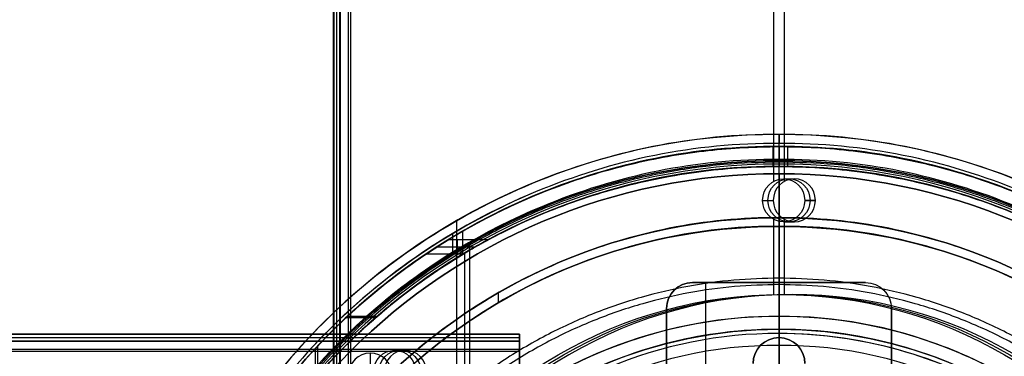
# Model space of a CAD drawing. Header units: millimetres. Extents: x -715 to 605, y -3594 to -2274.
# Tile 15 of 19: x -143 to -29, y -2885 to -2846. Entities that reach past the tile are written whole.
import ezdxf

# ---------------------------------------------------------------- set-up
doc = ezdxf.new("R2010")
doc.units = ezdxf.units.MM

msp = doc.modelspace()

# ---------------------------------------------------------------- linework, layer by layer
at = {"color": 7, "true_color": 0xffffff}
for p, q in [((-106.65, -2904.16, 56.66), (-106.65, -2274.16, 56.66)), ((-106.39, -2274.16, 54.2), (-106.39, -2904.16, 54.2)), ((-105.02, -2904.16, 51.72), (-105.02, -2274.16, 51.72)), ((-55.85, -2274.16, 68.69), (-55.85, -2864.96, 68.69)), ((-54.61, -2274.16, 63.33), (-54.61, -2864.96, 63.33)), ((-55.94, -2860.93, 69.68), (-55.94, -2863.23, 69.68)), ((-54.24, -2860.93, 62.35), (-54.24, -2863.23, 62.35)), ((-55.21, -2864.06, 2.96), (-55.21, -2864.06)), ((-55.21, -2864.06, 2.96), (-55.21, -3004.26, 2.96)), ((-55.21, -3004.26), (-55.21, -2864.06)), ((-54.68, -2864.65, 68.96), (-53.44, -2864.65, 63.6)), ((-52.24, -2867.15, 69.52), (-51, -2867.15, 64.16)), ((-92.53, -2869.53, 43.5), (-92.53, -2998.8, 43.5)), ((-55.85, -2869.34, 68.69), (-55.85, -2878.05, 68.69)), ((-54.68, -2869.65, 68.96), (-53.44, -2869.65, 63.6)), ((-54.61, -2869.34, 63.33), (-54.61, -2878.05, 63.33)), ((-92.97, -2871.01), (-92.97, -2873.33)), ((-91.83, -2870.74, 89.35), (-91.83, -2873.41, 89.35)), ((-94.75, -2872.51, 80.22), (-90.31, -2872.51, 80.22)), ((-92.41, -2873.36, 83.89), (-92.41, -2871.67, 76.56)), ((-91.01, -2872.16, 40.5), (-91.01, -2996.17, 40.5)), ((-92.01, -2872.6, 46.48), (-92.01, -2873.52, 46.48)), ((-91.6, -2873.29, 88.1), (-91.6, -2896.9, 88.1)), ((-45.21, -2876.66, 259.56), (-65.21, -2876.66, 259.56)), ((-63.71, -2876.66, 261.06), (-63.71, -2905.66, 261.06)), ((-55.21, -2876.66, 258.06), (-55.21, -2883.04, 258.06)), ((-55.21, -2876.66, 261.06), (-55.21, -2876.66, 258.06)), ((-87.71, -2877.87, 259.6), (-87.71, -2879.03, 259.6)), ((-54.94, -2878.04, 68.9), (-53.7, -2878.04, 63.54)), ((-101.91, -2880.76, 51.35), (-105.33, -2880.76, 50.56)), ((-105.1, -2880.54, 58.33), (-101.66, -2880.54, 59.13)), ((-85.21, -2882.62, 75.89), (-715.21, -2882.62, 75.89)), ((-715.21, -2883.03, 77.82), (-85.21, -2883.03, 77.82)), ((-85.21, -2882.89, 77.21), (-85.21, -2888.47, 77.21)), ((-55.21, -2883.04, 261.06), (-55.21, -2883.04, 258.06)), ((-85.21, -2884.4, 80.3), (-715.21, -2884.4, 80.3)), ((-108.83, -2887.72, 80.57), (-108.83, -2884.28, 81.37)), ((-108.61, -2884.04, 73.7), (-108.61, -2887.47, 72.91)), ((-99.67, -2884.5, 58.57), (-98.44, -2884.5, 53.21))]:
    msp.add_line(p, q, dxfattribs=at)
for centre, radius, start, end in [((-55.21, -2934.16, 43.5), 74.64, 90, 270), ((-55.21, -2934.16, 22.27), 74.64, 90, 270), ((-55.21, -2934.16, 43.5), 74.64, 270, 90), ((-55.21, -2934.16, 22.27), 74.64, 270, 90), ((-55.21, -2934.16, 89.35), 73.24, 90, 270), ((-55.21, -2934.16, 68.66), 73.24, 94.033, 157.2718), ((-55.21, -2934.16, 89.35), 73.24, 270, 90), ((-55.21, -2934.16, 20.25), 71.6, 90, 270), ((-55.21, -2934.16, 89.03), 71.21, 90, 270), ((-55.21, -2934.16, 20.25), 71.6, 270, 90), ((-55.21, -2934.16, 89.03), 71.21, 270, 90), ((-55.21, -2934.16), 70.1, 0, 180), ((-55.21, -2934.16, 67.91), 70.94, 96.8019, 159.3233), ((-55.21, -2934.16), 73.6, 112.5, 136.9713), ((-55.21, -2934.16, 46.48), 71.74, 112.5, 247.5), ((-55.21, -2934.16, 67.91), 70.94, 6.7988, 69.3113), ((-55.21, -2934.16, 88.1), 70.94, 112.5, 135), ((-55.21, -2934.16, 245.66), 65, 90, 270), ((-55.21, -2934.16, 245.66), 64, 90, 270), ((-55.21, -2934.16, 245.66), 65, 270, 90), ((-55.21, -2934.16, 245.66), 64, 270, 90), ((-65.21, -2879.66, 258.06), 3, 90, 180), ((-55.21, -2934.16, 65.6), 53.58, 90, 163.7273), ((-55.21, -2934.16, 67.1), 53.58, 90, 156.3077), ((-55.21, -2934.16, 67.1), 53.58, 12.8505, 90), ((-55.21, -2934.16, 65.6), 53.58, 20.1224, 90), ((-55.21, -2934.16, 67.1), 52.09, 90, 155.5862), ((-55.21, -2934.16, 77.6), 52.09, 90, 125.1636), ((-55.21, -2934.16, 67.1), 52.09, 13.2248, 90), ((-55.21, -2934.16, 77.6), 52.09, 319.8895, 90), ((-55.21, -2934.16, 62.1), 51.59, 58.8759, 90), ((-55.21, -2886.04, 258.06), 3, 0, 180)]:
    msp.add_arc(centre, radius, start, end, dxfattribs=at)
at = {"color": 7, "true_color": 0xffffff, "extrusion": (0, 0, -1)}
for centre, radius, start, end in [((55.21, -2934.16, -40.5), 71.6, 270, 90), ((55.21, -2934.16), 71.6, 270, 90), ((55.21, -2934.16, -89.35), 70.94, 270, 90), ((55.21, -2934.16, -46.48), 70.94, 270, 90), ((55.21, -2934.16, -40.5), 71.6, 90, 270), ((55.21, -2934.16), 71.6, 90, 270), ((55.21, -2934.16, -89.35), 70.94, 90, 270), ((55.21, -2934.16, -46.48), 70.94, 90, 270), ((55.21, -2934.16, -2.96), 70.1, 0, 180), ((55.21, -2934.16, -1.48), 70.1, 0, 180), ((55.21, -2934.16, -259.6), 65, 270, 90), ((55.21, -2934.16, -259.6), 64, 270, 90), ((55.21, -2934.16, -259.6), 65, 90, 270), ((55.21, -2934.16, -259.6), 64, 90, 270), ((65.21, -2879.66, -261.06), 3, 0, 90), ((65.21, -2879.66, -259.56), 3, 0, 90), ((45.21, -2879.66, -261.06), 3, 90, 180), ((45.21, -2879.66, -258.06), 3, 90, 180), ((45.21, -2879.66, -259.56), 3, 90, 180), ((55.21, -2934.16, -88.1), 52.09, 270, 90), ((55.21, -2934.16, -88.1), 52.09, 90, 270), ((55.21, -2886.04, -261.06), 3, 0, 180), ((55.21, -2886.04, -259.56), 3, 0, 180)]:
    msp.add_arc(centre, radius, start, end, dxfattribs=at)
at = {"color": 7, "true_color": 0xffffff, "extrusion": (0.224951, 0, -0.97437)}
for centre, radius, start, end in [((-2867.15, -37.76, -79.49), 2.5, 270, 90), ((-2867.15, -37.76, -76.74), 2.5, 270, 90), ((-2867.15, -37.76, -79.49), 2.5, 90, 270), ((-2867.15, -37.76, -76.74), 2.5, 90, 270), ((-2931.82, -38.03, -76.74), 53.78, 300.9456, 59.0544), ((-2887, -83.94, -79.49), 2.5, 270, 90), ((-2887, -83.94, -76.74), 2.5, 270, 90)]:
    msp.add_arc(centre, radius, start, end, dxfattribs=at)
at = {"color": 7, "true_color": 0xffffff, "extrusion": (-0.224951, 0, 0.97437)}
for centre, start, end in [((2867.15, -37.76, 73.99), 90, 270), ((2867.15, -37.76, 73.99), 270, 90), ((2887, -83.94, 73.99), 90, 270)]:
    msp.add_arc(centre, 2.5, start, end, dxfattribs=at)
at = {"color": 7, "true_color": 0xffffff, "extrusion": (1, 0, 0)}
for radius, start in [(33.13, 284.204), (32.13, 284.4245)]:
    msp.add_arc((-2902.29, 231.72, -55.21), radius, start, 0, dxfattribs=at)
at = {"color": 7, "true_color": 0xffffff, "extrusion": (0.224951, -2.35922e-16, -0.97437)}
msp.add_arc((-2931.82, -38.03, -79.49), 53.78, 300.9456, 59.0544, dxfattribs=at)
at = {"color": 7, "true_color": 0xffffff, "extrusion": (-0.224951, -5.88418e-15, 0.97437)}
msp.add_arc((2931.82, -38.03, 73.99), 53.78, 120.9456, 239.0544, dxfattribs=at)
at = {"color": 7, "true_color": 0xffffff, "extrusion": (-1, 0, 0)}
for centre, radius, start, end in [((2882.57, 64.09, 55.21), 1.99, 180, 270), ((2883.62, 75.89, 85.21), 1, 167, 257), ((2884.4, 79.3, 85.21), 1, 77, 167)]:
    msp.add_arc(centre, radius, start, end, dxfattribs=at)
at = {"color": 7, "true_color": 0xffffff, "extrusion": (-9.52617e-22, -0.224951, 0.97437)}
msp.add_arc((-102.49, -2796.62, 721.62), 2.5, 90, 270, dxfattribs=at)
at = {"color": 7, "true_color": 0xffffff, "extrusion": (2.23986e-21, -0.224951, 0.97437)}
msp.add_arc((-102.49, -2796.62, 721.62), 2.5, 270, 90, dxfattribs=at)
at = {"color": 7, "true_color": 0xffffff}
for points, degree in [([(-106.78, -2274.16, 55.91), (-106.78, -2904.16, 55.91)], 1), ([(-106.03, -2904.16, 57.1), (-106.03, -2274.16, 57.1)], 1), ([(-105.99, -2274.16, 52.5), (-105.99, -2904.16, 52.5)], 1), ([(-104.79, -2274.16, 51.75), (-104.79, -2904.16, 51.75)], 1), ([(-55.21, -2859.53, 1.04), (-65.02, -2859.43, 1.04), (-84.5, -2863.46, 1.04), (-109.36, -2880, 1.04), (-125.96, -2904.86, 1.04), (-131.79, -2934.16, 1.04), (-125.96, -2963.47, 1.04), (-109.36, -2988.33, 1.04), (-84.5, -3004.87, 1.04), (-65.02, -3008.9, 1.04), (-55.21, -3008.8, 1.04)], 3), ([(-55.21, -3008.8, 1.04), (-45.4, -3008.9, 1.04), (-25.92, -3004.87, 1.04), (-1.05, -2988.33, 1.04), (15.54, -2963.47, 1.04), (21.37, -2934.16, 1.04), (15.54, -2904.86, 1.04), (-1.05, -2880, 1.04), (-25.92, -2863.46, 1.04), (-45.4, -2859.43, 1.04), (-55.21, -2859.53, 1.04)], 3), ([(-55.21, -2916.03, 43.5), (-55.21, -2859.53, 43.5)], 1), ([(-55.21, -2859.53, 43.5), (-55.21, -2859.53, 1.04)], 1), ([(-55.21, -2860.92, 47.98), (-64.83, -2860.83, 47.98), (-83.95, -2864.78, 47.98), (-108.35, -2881.01, 47.98), (-124.64, -2905.41, 47.98), (-130.36, -2934.16, 47.98), (-124.64, -2962.92, 47.98), (-108.35, -2987.32, 47.98), (-83.95, -3003.55, 47.98), (-64.83, -3007.5, 47.98), (-55.21, -3007.41, 47.98)], 3), ([(-55.21, -2860.56), (-64.88, -2860.47), (-74.48, -2862.46), (-83.37, -2866.17)], 3), ([(-27.04, -2866.17), (-35.93, -2862.46), (-45.54, -2860.47), (-55.21, -2860.56)], 3), ([(-55.21, -2862.56), (-55.21, -2860.56)], 1), ([(-55.21, -3007.41, 47.98), (-45.58, -3007.5, 47.98), (-26.47, -3003.55, 47.98), (-2.06, -2987.32, 47.98), (14.22, -2962.92, 47.98), (19.94, -2934.16, 47.98), (14.22, -2905.41, 47.98), (-2.06, -2881.01, 47.98), (-26.47, -2864.78, 47.98), (-45.58, -2860.83, 47.98), (-55.21, -2860.92, 47.98)], 3), ([(-55.21, -2863.22, 89.35), (-55.21, -2860.92, 89.35)], 1), ([(-55.21, -2860.92, 89.35), (-55.21, -2860.92, 69.85)], 1), ([(-55.21, -2860.92, 62.13), (-55.21, -2860.92, 47.98)], 1), ([(-55.21, -2862.42, 46.48), (-64.64, -2862.33, 46.48), (-74, -2864.26, 46.48), (-82.66, -2867.88, 46.48)], 3), ([(-55.21, -2863.23, 88.1), (-64.53, -2863.13, 88.1), (-73.79, -2865.05, 88.1), (-82.36, -2868.63, 88.1)], 3), ([(-27.75, -2867.88, 46.48), (-36.42, -2864.26, 46.48), (-45.78, -2862.33, 46.48), (-55.21, -2862.42, 46.48)], 3), ([(-55.21, -2863.22, 46.48), (-55.21, -2862.42, 46.48)], 1), ([(-55.21, -2862.56, 40.5), (-55.21, -2862.56)], 1), ([(-55.21, -3005.76, 40.5), (-55.21, -2862.56, 40.5)], 1), ([(-55.21, -2883.96, 103.06), (-55.21, -2862.95, 89.03)], 1), ([(-28.06, -2868.63, 88.1), (-36.63, -2865.05, 88.1), (-45.88, -2863.13, 88.1), (-55.21, -2863.23, 88.1)], 3), ([(-55.21, -2863.22, 62.13), (-55.21, -2863.22, 46.48)], 1), ([(-55.21, -2863.22, 89.35), (-55.21, -2863.23, 88.1)], 1), ([(-55.21, -2863.23, 88.1), (-55.21, -2863.22, 69.85)], 1), ([(-55.21, -2882.07, 88.1), (-55.21, -2863.23, 88.1)], 1), ([(-83.37, -2866.17), (-92.26, -2869.88), (-108.61, -2880.76), (-124.97, -2905.27), (-130.72, -2934.16), (-124.97, -2963.06), (-114.07, -2979.4), (-107.25, -2986.21)], 3), ([(-82.66, -2867.88, 46.48), (-91.33, -2871.5, 46.48), (-107.26, -2882.1, 46.48), (-123.21, -2906, 46.48), (-128.82, -2934.16, 46.48), (-123.21, -2962.33, 46.48), (-107.26, -2986.23, 46.48), (-91.33, -2996.83, 46.48), (-82.66, -3000.45, 46.48)], 3), ([(-57.11, -2867.15, 68.4), (-55.88, -2867.15, 63.04)], 1), ([(-51, -2867.15, 64.16), (-52.24, -2867.15, 69.52)], 1), ([(-55.21, -2869.16, 231.72), (-63.75, -2869.08, 231.72), (-80.71, -2872.59, 231.72), (-102.37, -2887, 231.72), (-116.82, -2908.65, 231.72), (-121.9, -2934.16, 231.72), (-116.82, -2959.68, 231.72), (-102.37, -2981.33, 231.72), (-80.71, -2995.74, 231.72), (-63.75, -2999.25, 231.72), (-55.21, -2999.16, 231.72)], 3), ([(-82.36, -2868.63, 88.1), (-90.92, -2872.2, 88.1), (-98.8, -2877.44, 88.1), (-105.37, -2884, 88.1)], 3), ([(-55.21, -2999.16, 231.72), (-46.67, -2999.25, 231.72), (-29.7, -2995.74, 231.72), (-8.05, -2981.33, 231.72), (6.41, -2959.68, 231.72), (11.48, -2934.16, 231.72), (6.41, -2908.65, 231.72), (-8.05, -2887, 231.72), (-29.7, -2872.59, 231.72), (-46.67, -2869.08, 231.72), (-55.21, -2869.16, 231.72)], 3), ([(-55.21, -2870.16, 231.72), (-63.62, -2870.08, 231.72), (-80.32, -2873.54, 231.72), (-101.65, -2887.72, 231.72), (-115.87, -2909.04, 231.72), (-120.87, -2934.16, 231.72), (-115.87, -2959.29, 231.72), (-101.65, -2980.61, 231.72), (-80.32, -2994.79, 231.72), (-63.62, -2998.25, 231.72), (-55.21, -2998.16, 231.72)], 3), ([(-55.21, -2869.16, 259.6), (-55.21, -2869.16, 231.72)], 1), ([(-55.21, -2870.16, 259.6), (-55.21, -2869.16, 259.6)], 1), ([(-55.21, -2998.16, 231.72), (-46.8, -2998.25, 231.72), (-30.09, -2994.79, 231.72), (-8.77, -2980.61, 231.72), (5.46, -2959.29, 231.72), (10.46, -2934.16, 231.72), (5.46, -2909.04, 231.72), (-8.77, -2887.72, 231.72), (-30.09, -2873.54, 231.72), (-46.8, -2870.08, 231.72), (-55.21, -2870.16, 231.72)], 3), ([(-55.21, -2870.16, 259.6), (-55.21, -2870.16, 231.72)], 1), ([(-93.4, -2871.67, 76.56), (-88.78, -2871.67, 76.56)], 1), ([(-91.75, -2873.36, 83.89), (-96.04, -2873.36, 83.89)], 1), ([(-65.21, -2876.66, 261.06), (-65.21, -2876.66, 258.06)], 1), ([(-65.21, -2876.66, 258.06), (-45.21, -2876.66, 258.06)], 1), ([(-65.21, -2876.66, 261.06), (-45.21, -2876.66, 261.06)], 1), ([(-45.21, -2876.66, 258.06), (-45.21, -2876.66, 261.06)], 1), ([(-68.21, -2879.66, 258.06), (-68.21, -2879.66, 261.06)], 1), ([(-68.21, -2897.68, 261.06), (-68.21, -2879.66, 261.06)], 1), ([(-68.21, -2879.66, 258.06), (-68.21, -2890.66, 258.06)], 1), ([(-42.21, -2890.66, 258.06), (-42.21, -2879.66, 258.06)], 1), ([(-42.21, -2879.66, 258.06), (-42.21, -2879.66, 261.06)], 1), ([(-42.21, -2879.66, 261.06), (-42.21, -2905.66, 261.06)], 1), ([(-55.21, -2880.58, 64.09), (-61.52, -2880.54, 64.09), (-74.11, -2882.85, 64.09), (-90.7, -2892.52, 64.09), (-102.87, -2907.37, 64.09), (-107.15, -2919.42, 64.09), (-108.11, -2925.67, 64.09)], 3), ([(-55.21, -2882.07, 67.1), (-55.21, -2880.58, 67.1)], 1), ([(-55.21, -2880.58, 67.1), (-55.21, -2880.58, 64.09)], 1), ([(-715.21, -2882.64, 76.12), (-85.21, -2882.64, 76.12)], 1), ([(-55.21, -2882.57, 62.1), (-62.03, -2882.52, 62.1), (-75.54, -2885.32, 62.1), (-92.72, -2896.79, 62.1), (-104.13, -2914.03, 62.1), (-106.88, -2927.52, 62.1), (-106.8, -2934.29, 62.1)], 3), ([(-85.21, -2883.43, 79.53), (-85.21, -2882.64, 76.12)], 1), ([(-55.21, -2882.07, 88.1), (-55.21, -2882.07, 67.1)], 1), ([(-55.21, -2887.13, 62.1), (-55.21, -2882.57, 62.1)], 1), ([(-715.21, -2883.39, 74.92), (-85.21, -2883.39, 74.92)], 1), ([(-715.21, -2883.43, 79.53), (-85.21, -2883.43, 79.53)], 1), ([(-55.21, -2883.96, 103.06), (-62.77, -2883.85, 103.06), (-77.71, -2887.44, 103.06), (-95.81, -2901.78, 103.06), (-105.82, -2922.62, 103.06), (-105.82, -2945.71, 103.06), (-95.81, -2966.55, 103.06), (-77.71, -2980.89, 103.06), (-62.77, -2984.48, 103.06), (-55.21, -2984.37, 103.06)], 3), ([(-85.21, -2883.39, 74.92), (-85.21, -2887.71, 73.92)], 1), ([(-55.21, -2984.37, 103.06), (-47.65, -2984.48, 103.06), (-32.71, -2980.89, 103.06), (-14.61, -2966.55, 103.06), (-4.59, -2945.71, 103.06), (-4.59, -2922.62, 103.06), (-14.61, -2901.78, 103.06), (-32.71, -2887.44, 103.06), (-47.65, -2883.85, 103.06), (-55.21, -2883.96, 103.06)], 3), ([(-85.21, -2884.63, 80.27), (-715.21, -2884.63, 80.27)], 1), ([(-105.37, -2884, 88.1), (-111.94, -2890.56, 88.1), (-122.45, -2906.31, 88.1), (-128, -2934.16, 88.1), (-122.45, -2962.02, 88.1), (-111.94, -2977.77, 88.1), (-105.37, -2984.33, 88.1)], 3), ([(-102.49, -2884.84, 74.58), (-102.49, -2886.07, 79.94)], 1), ([(-85.21, -2888.95, 79.28), (-85.21, -2884.63, 80.27)], 1)]:
    msp.add_open_spline(points, degree=degree, dxfattribs=at)
for points, knots in [([(-55.21, -2859.53, 1.04), (-55.21, -2859.53, 1.02), (-55.21, -2859.53, 0.99), (-55.21, -2859.53, 0.97), (-55.21, -2859.53, 0.94), (-55.21, -2859.54, 0.9), (-55.21, -2859.54, 0.87), (-55.21, -2859.55, 0.84), (-55.21, -2859.55, 0.8), (-55.21, -2859.56, 0.77), (-55.21, -2859.57, 0.73), (-55.21, -2859.58, 0.7), (-55.21, -2859.59, 0.67), (-55.21, -2859.61, 0.64), (-55.21, -2859.62, 0.61), (-55.21, -2859.64, 0.57), (-55.21, -2859.65, 0.54), (-55.21, -2859.67, 0.51), (-55.21, -2859.69, 0.48), (-55.21, -2859.71, 0.45), (-55.21, -2859.73, 0.42), (-55.21, -2859.75, 0.4), (-55.21, -2859.77, 0.37), (-55.21, -2859.79, 0.34), (-55.21, -2859.82, 0.32), (-55.21, -2859.82, 0.31), (-55.21, -2859.83, 0.31), (-55.21, -2859.83, 0.3), (-55.21, -2859.84, 0.3), (-55.21, -2859.84, 0.29), (-55.21, -2859.85, 0.29), (-55.21, -2859.86, 0.28), (-55.21, -2859.87, 0.27), (-55.21, -2859.88, 0.26), (-55.21, -2859.91, 0.23), (-55.21, -2859.94, 0.21), (-55.21, -2859.97, 0.19), (-55.21, -2860, 0.17), (-55.21, -2860.03, 0.15), (-55.21, -2860.06, 0.13), (-55.21, -2860.09, 0.12), (-55.21, -2860.12, 0.1), (-55.21, -2860.15, 0.09), (-55.21, -2860.18, 0.07), (-55.21, -2860.22, 0.06), (-55.21, -2860.25, 0.05), (-55.21, -2860.28, 0.04), (-55.21, -2860.32, 0.03), (-55.21, -2860.35, 0.02), (-55.21, -2860.39, 0.01), (-55.21, -2860.42, 0.01), (-55.21, -2860.46, 0.01), (-55.21, -2860.49, 0), (-55.21, -2860.53), (-55.21, -2860.56)], [0, 0, 0, 0, 0.064413, 0.064413, 0.064413, 0.168276, 0.168276, 0.168276, 0.27251, 0.27251, 0.27251, 0.375773, 0.375773, 0.375773, 0.480674, 0.480674, 0.480674, 0.585787, 0.585787, 0.585787, 0.691498, 0.691498, 0.691498, 0.798134, 0.798134, 0.798134, 0.817191, 0.817191, 0.817191, 0.835513, 0.835513, 0.835513, 0.886066, 0.886066, 0.886066, 0.993334, 0.993334, 0.993334, 1.099906, 1.099906, 1.099906, 1.206064, 1.206064, 1.206064, 1.31216, 1.31216, 1.31216, 1.418534, 1.418534, 1.418534, 1.525483, 1.525483, 1.525483, 1.631033, 1.631033, 1.631033, 1.631033]), ([(-55.21, -2860.92, 47.98), (-55.21, -2860.92, 47.96), (-55.21, -2860.92, 47.94), (-55.21, -2860.92, 47.92), (-55.21, -2860.93, 47.88), (-55.21, -2860.93, 47.83), (-55.21, -2860.93, 47.79), (-55.21, -2860.94, 47.74), (-55.21, -2860.95, 47.69), (-55.21, -2860.96, 47.65), (-55.21, -2860.97, 47.6), (-55.21, -2860.98, 47.56), (-55.21, -2860.99, 47.52), (-55.21, -2861.01, 47.47), (-55.21, -2861.03, 47.43), (-55.21, -2861.04, 47.38), (-55.21, -2861.06, 47.34), (-55.21, -2861.08, 47.3), (-55.21, -2861.1, 47.26), (-55.21, -2861.13, 47.22), (-55.21, -2861.15, 47.18), (-55.21, -2861.18, 47.14), (-55.21, -2861.2, 47.1), (-55.21, -2861.23, 47.07), (-55.21, -2861.26, 47.03), (-55.21, -2861.29, 46.99), (-55.21, -2861.32, 46.96), (-55.21, -2861.35, 46.92), (-55.21, -2861.36, 46.92), (-55.21, -2861.36, 46.91), (-55.21, -2861.37, 46.91), (-55.21, -2861.38, 46.9), (-55.21, -2861.39, 46.89), (-55.21, -2861.4, 46.88), (-55.21, -2861.44, 46.84), (-55.21, -2861.47, 46.81), (-55.21, -2861.51, 46.78), (-55.21, -2861.55, 46.76), (-55.21, -2861.59, 46.73), (-55.21, -2861.63, 46.7), (-55.21, -2861.67, 46.68), (-55.21, -2861.71, 46.66), (-55.21, -2861.75, 46.63), (-55.21, -2861.79, 46.61), (-55.21, -2861.83, 46.6), (-55.21, -2861.88, 46.58), (-55.21, -2861.92, 46.56), (-55.21, -2861.96, 46.55), (-55.21, -2862.01, 46.53), (-55.21, -2862.05, 46.52), (-55.21, -2862.1, 46.51), (-55.21, -2862.15, 46.5), (-55.21, -2862.19, 46.49), (-55.21, -2862.24, 46.49), (-55.21, -2862.28, 46.48), (-55.21, -2862.33, 46.48), (-55.21, -2862.38, 46.48), (-55.21, -2862.42, 46.48)], [-2.357006, -2.357006, -2.357006, -2.357006, -2.304505, -2.304505, -2.304505, -2.166754, -2.166754, -2.166754, -2.028944, -2.028944, -2.028944, -1.892467, -1.892467, -1.892467, -1.749538, -1.749538, -1.749538, -1.611455, -1.611455, -1.611455, -1.472954, -1.472954, -1.472954, -1.333612, -1.333612, -1.333612, -1.193082, -1.193082, -1.193082, -1.166927, -1.166927, -1.166927, -1.12193, -1.12193, -1.12193, -0.980045, -0.980045, -0.980045, -0.839047, -0.839047, -0.839047, -0.698704, -0.698704, -0.698704, -0.558661, -0.558661, -0.558661, -0.418538, -0.418538, -0.418538, -0.277974, -0.277974, -0.277974, -0.139375, -0.139375, -0.139375, 0, 0, 0, 0]), ([(-55.21, -2862.72, 88.61), (-55.21, -2862.72, 88.6), (-55.21, -2862.72, 88.59), (-55.21, -2862.72, 88.58), (-55.21, -2862.72, 88.56), (-55.21, -2862.72, 88.54), (-55.21, -2862.73, 88.52), (-55.21, -2862.73, 88.5), (-55.21, -2862.73, 88.49), (-55.21, -2862.74, 88.47), (-55.21, -2862.74, 88.47), (-55.21, -2862.74, 88.46), (-55.21, -2862.74, 88.46), (-55.21, -2862.74, 88.46), (-55.21, -2862.74, 88.45), (-55.21, -2862.75, 88.45), (-55.21, -2862.75, 88.44), (-55.21, -2862.75, 88.44), (-55.21, -2862.75, 88.43), (-55.21, -2862.75, 88.42), (-55.21, -2862.76, 88.41), (-55.21, -2862.76, 88.4), (-55.21, -2862.77, 88.38), (-55.21, -2862.78, 88.36), (-55.21, -2862.79, 88.35), (-55.21, -2862.8, 88.33), (-55.21, -2862.81, 88.31), (-55.21, -2862.83, 88.3), (-55.21, -2862.84, 88.28), (-55.21, -2862.85, 88.26), (-55.21, -2862.87, 88.25), (-55.21, -2862.88, 88.23), (-55.21, -2862.9, 88.22), (-55.21, -2862.92, 88.21), (-55.21, -2862.93, 88.19), (-55.21, -2862.95, 88.18), (-55.21, -2862.97, 88.17), (-55.21, -2862.99, 88.16), (-55.21, -2863.01, 88.15), (-55.21, -2863.03, 88.14), (-55.21, -2863.05, 88.13), (-55.21, -2863.07, 88.12), (-55.21, -2863.09, 88.12), (-55.21, -2863.11, 88.11), (-55.21, -2863.13, 88.11), (-55.21, -2863.16, 88.1), (-55.21, -2863.18, 88.1), (-55.21, -2863.2, 88.1), (-55.21, -2863.23, 88.1)], [0.5062148, 0.5062148, 0.5062148, 0.5062148, 0.5289258, 0.5289258, 0.5289258, 0.5879864, 0.5879864, 0.5879864, 0.6453981, 0.6453981, 0.6453981, 0.6506015, 0.6506015, 0.6506015, 0.6662345, 0.6662345, 0.6662345, 0.6828694, 0.6828694, 0.6828694, 0.7194806, 0.7194806, 0.7194806, 0.7792123, 0.7792123, 0.7792123, 0.8405773, 0.8405773, 0.8405773, 0.9034678, 0.9034678, 0.9034678, 0.9677833, 0.9677833, 0.9677833, 1.0322295, 1.0322295, 1.0322295, 1.0978051, 1.0978051, 1.0978051, 1.1644324, 1.1644324, 1.1644324, 1.2320394, 1.2320394, 1.2320394, 1.3005593, 1.3005593, 1.3005593, 1.3005593]), ([(-55.21, -2862.95, 89.03), (-55.21, -2862.95, 89.03), (-55.21, -2862.94, 89.02), (-55.21, -2862.94, 89.02), (-55.21, -2862.92, 89.01), (-55.21, -2862.9, 88.99), (-55.21, -2862.89, 88.98), (-55.21, -2862.87, 88.96), (-55.21, -2862.85, 88.95), (-55.21, -2862.84, 88.93), (-55.21, -2862.83, 88.92), (-55.21, -2862.81, 88.9), (-55.21, -2862.8, 88.88), (-55.21, -2862.79, 88.86), (-55.21, -2862.78, 88.84), (-55.21, -2862.77, 88.82), (-55.21, -2862.76, 88.8), (-55.21, -2862.75, 88.78), (-55.21, -2862.75, 88.76), (-55.21, -2862.74, 88.74), (-55.21, -2862.73, 88.72), (-55.21, -2862.73, 88.7), (-55.21, -2862.73, 88.68), (-55.21, -2862.72, 88.66), (-55.21, -2862.72, 88.64), (-55.21, -2862.72, 88.63), (-55.21, -2862.72, 88.62), (-55.21, -2862.72, 88.61)], [-1.3005593, -1.3005593, -1.3005593, -1.3005593, -1.2843581, -1.2843581, -1.2843581, -1.2167573, -1.2167573, -1.2167573, -1.1498444, -1.1498444, -1.1498444, -1.0842957, -1.0842957, -1.0842957, -1.0187287, -1.0187287, -1.0187287, -0.9548433, -0.9548433, -0.9548433, -0.8923088, -0.8923088, -0.8923088, -0.8312091, -0.8312091, -0.8312091, -0.7943445, -0.7943445, -0.7943445, -0.7943445]), ([(-27.52, -2888.31, 64.09), (-30.29, -2886.64, 64.09), (-39.04, -2882.36, 64.09), (-48.71, -2880.51, 64.09), (-55.21, -2880.58, 64.09)], [29.484469, 29.484469, 29.484469, 29.484469, 39.312625, 58.968937, 58.968937, 58.968937, 58.968937]), ([(-28.54, -2890, 62.1), (-32.28, -2887.75, 62.1), (-40.82, -2883.96, 62.1), (-50.17, -2882.57, 62.1), (-55.21, -2882.57, 62.1)], [-28.213257, -28.213257, -28.213257, -28.213257, -14.945412, 0, 0, 0, 0]), ([(-55.21, -2890.35, 105.1), (-55.21, -2890.15, 105.09), (-55.21, -2889.96, 105.08), (-55.21, -2889.77, 105.07), (-55.21, -2889.55, 105.05), (-55.21, -2889.34, 105.03), (-55.21, -2889.13, 105), (-55.21, -2888.91, 104.98), (-55.21, -2888.69, 104.94), (-55.21, -2888.48, 104.9), (-55.21, -2888.27, 104.86), (-55.21, -2888.05, 104.82), (-55.21, -2887.84, 104.76), (-55.21, -2887.63, 104.71), (-55.21, -2887.41, 104.66), (-55.21, -2887.2, 104.59), (-55.21, -2887.09, 104.56), (-55.21, -2886.97, 104.52), (-55.21, -2886.86, 104.48), (-55.21, -2886.67, 104.42), (-55.21, -2886.49, 104.35), (-55.21, -2886.31, 104.28), (-55.21, -2886.1, 104.21), (-55.21, -2885.9, 104.12), (-55.21, -2885.7, 104.03), (-55.21, -2885.49, 103.94), (-55.21, -2885.29, 103.84), (-55.21, -2885.08, 103.73), (-55.21, -2884.89, 103.63), (-55.21, -2884.7, 103.52), (-55.21, -2884.51, 103.41), (-55.21, -2884.33, 103.3), (-55.21, -2884.14, 103.19), (-55.21, -2883.96, 103.06)], [0, 0, 0, 0, 0.576454, 0.576454, 0.576454, 1.225276, 1.225276, 1.225276, 1.879112, 1.879112, 1.879112, 2.534007, 2.534007, 2.534007, 3.192522, 3.192522, 3.192522, 3.55868, 3.55868, 3.55868, 4.139968, 4.139968, 4.139968, 4.79954, 4.79954, 4.79954, 5.485817, 5.485817, 5.485817, 6.140028, 6.140028, 6.140028, 6.792613, 6.792613, 6.792613, 6.792613])]:
    msp.add_open_spline(points, degree=3, knots=knots, dxfattribs=at)
for points, weights in [([(-55.21, -2860.92, 69.85), (-95.99, -2860.92, 60.44), (-117.47, -2895.59, 55.48)], [1, 0.812581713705, 0.865016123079]), ([(-115.78, -2892.98, 48.15), (-93.98, -2860.92, 53.18), (-55.21, -2860.92, 62.13)], [0.861164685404, 0.820167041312, 1]), ([(5.6, -2893.33, 83.89), (-16.17, -2860.92, 78.86), (-55.21, -2860.92, 69.85)], [0.861638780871, 0.819142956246, 1]), ([(-55.21, -2860.92, 62.13), (-14.13, -2860.92, 71.61), (7.29, -2895.97, 76.56)], [1, 0.811482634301, 0.865639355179]), ([(-117.47, -2900.16, 55.48), (-97.3, -2863.22, 60.13), (-55.21, -2863.22, 69.85)], [0.871188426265, 0.802734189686, 1]), ([(-55.21, -2863.22, 62.13), (-95.04, -2863.22, 52.93), (-115.78, -2897.23, 48.15)], [1, 0.811314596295, 0.865736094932]), ([(-55.21, -2863.22, 69.85), (-15.08, -2863.22, 79.12), (5.6, -2897.62, 83.89)], [1, 0.810165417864, 0.866408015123]), ([(7.29, -2900.6, 76.56), (-12.78, -2863.22, 71.92), (-55.21, -2863.22, 62.13)], [0.872072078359, 0.801476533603, 1]), ([(-93.4, -2871.67, 76.56), (-94.74, -2872.49, 80.1), (-96.04, -2873.36, 83.89)], [0.865639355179, 0.863438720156, 0.861638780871]), ([(-91.75, -2873.36, 83.89), (-90.29, -2872.48, 80.07), (-88.78, -2871.67, 76.56)], [0.866408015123, 0.868982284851, 0.872072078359])]:
    msp.add_rational_spline(points, weights, degree=2, dxfattribs=at)
for points, weights, knots in [([(-55.21, -2862.72, 88.61), (-126.65, -2862.72, 88.61), (-126.65, -2934.16, 88.61), (-126.65, -3005.61, 88.61), (-55.21, -3005.61, 88.61)], [1, 0.707106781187, 1, 0.707106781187, 1], [222.862872, 222.862872, 222.862872, 334.294308, 334.294308, 445.725744, 445.725744, 445.725744]), ([(-55.21, -3005.61, 88.61), (16.24, -3005.61, 88.61), (16.24, -2934.16, 88.61), (16.24, -2862.72, 88.61), (-55.21, -2862.72, 88.61)], [1, 0.707106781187, 1, 0.707106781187, 1], [0, 0, 0, 111.431436, 111.431436, 222.862872, 222.862872, 222.862872]), ([(-96.39, -2994.73, 48.15), (-128.45, -2972.94, 53.18), (-128.45, -2934.16, 62.13), (-128.45, -2893.09, 71.61), (-93.4, -2871.67, 76.56)], [0.861164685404, 0.820167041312, 1, 0.811482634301, 0.865639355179], [-162.420204, -162.420204, -162.420204, -83.533367, -83.533367, 0, 0, 0]), ([(-88.78, -2871.67, 76.56), (-126.15, -2891.74, 71.92), (-126.15, -2934.16, 62.13), (-126.15, -2974, 52.93), (-92.14, -2994.73, 48.15)], [0.872072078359, 0.801476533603, 1, 0.811314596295, 0.865736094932], [-167.212828, -167.212828, -167.212828, -80.998221, -80.998221, 0, 0, 0]), ([(-96.04, -2873.36, 83.89), (-128.45, -2895.12, 78.86), (-128.45, -2934.16, 69.85), (-128.45, -2974.95, 60.44), (-93.78, -2996.43, 55.48)], [0.861638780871, 0.819142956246, 1, 0.812581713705, 0.865016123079], [-162.369697, -162.369697, -162.369697, -82.939938, -82.939938, 0, 0, 0]), ([(-89.21, -2996.43, 55.48), (-126.15, -2976.25, 60.13), (-126.15, -2934.16, 69.85), (-126.15, -2894.03, 79.12), (-91.75, -2873.36, 83.89)], [0.871188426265, 0.802734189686, 1, 0.810165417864, 0.866408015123], [-167.14182, -167.14182, -167.14182, -81.6011, -81.6011, 0, 0, 0]), ([(-55.21, -2876.15, 211.37), (-113.22, -2876.15, 211.37), (-113.22, -2934.16, 211.37), (-113.22, -2992.18, 211.37), (-55.21, -2992.18, 211.37)], [0.894552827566, 0.632544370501, 0.894552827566, 0.632544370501, 0.894552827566], [0, 0, 0, 130, 130, 260, 260, 260]), ([(-55.21, -2876.9, 212.03), (-112.47, -2876.9, 212.03), (-112.47, -2934.16, 212.03), (-112.47, -2991.43, 212.03), (-55.21, -2991.43, 212.03)], [0.895143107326, 0.632961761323, 0.895143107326, 0.632961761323, 0.895143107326], [0, 0, 0, 128, 128, 256, 256, 256]), ([(-55.21, -2992.18, 211.37), (2.81, -2992.18, 211.37), (2.81, -2934.16, 211.37), (2.81, -2876.15, 211.37), (-55.21, -2876.15, 211.37)], [0.894552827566, 0.632544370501, 0.894552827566, 0.632544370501, 0.894552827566], [0, 0, 0, 130, 130, 260, 260, 260]), ([(-55.21, -2991.43, 212.03), (2.05, -2991.43, 212.03), (2.05, -2934.16, 212.03), (2.05, -2876.9, 212.03), (-55.21, -2876.9, 212.03)], [0.895143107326, 0.632961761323, 0.895143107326, 0.632961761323, 0.895143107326], [0, 0, 0, 128, 128, 256, 256, 256])]:
    msp.add_rational_spline(points, weights, degree=2, knots=knots, dxfattribs=at)

doc.saveas('drawing.dxf')
